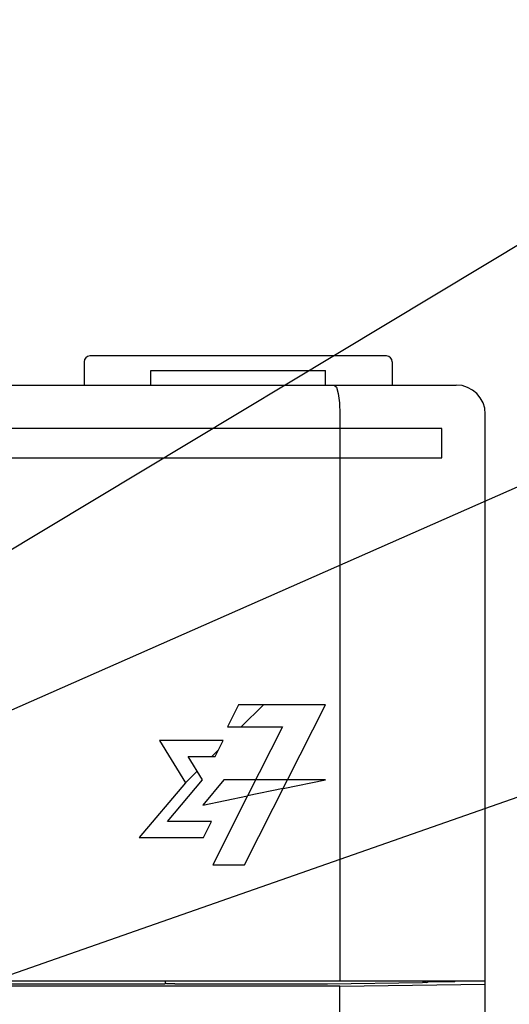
# Model space of a CAD drawing. Extents: x 0 to 840, y 0 to 594.
# Tile 15 of 24: x 464 to 481, y 419 to 453. Entities that reach past the tile are written whole.
import ezdxf

# ---------------------------------------------------------------- set-up
doc = ezdxf.new("R2010")
doc.units = 0
doc.header["$LTSCALE"] = 46.2
for name, color, linetype in [('ALL_AXIS', 7, 'CONTINUOUS'), ('ALL_CURVE', 7, 'CONTINUOUS'), ('ALL_FEATURES', 7, 'CONTINUOUS'), ('ALL_NOTE', 7, 'CONTINUOUS')]:
    doc.layers.add(name, color=color, linetype=linetype)

msp = doc.modelspace()

# ---------------------------------------------------------------- linework, layer by layer
at = {"layer": 'ALL_AXIS', "color": 7, "linetype": 'CONTINUOUS'}
msp.add_line((468.5, 440.5), (474.5, 440.5), dxfattribs=at)
at = {"layer": 'ALL_CURVE', "color": 4, "linetype": 'CONTINUOUS'}
for p, q in [((478.5, 438.5), (441.5, 438.5)), ((478.5, 437.5), (478.5, 438.5)), ((459.5, 437.5), (478.5, 437.5)), ((471.514, 429), (471.133, 428.24)), ((474.5, 429), (471.514, 429)), ((473.195, 426.416), (474.5, 429)), ((471.133, 428.24), (473.023, 428.24)), ((473.023, 428.24), (471.822, 425.864)), ((468.792, 427.772), (469.688, 426.319)), ((470.984, 427.772), (468.792, 427.772)), ((470.707, 427.225), (470.984, 427.772)), ((470.275, 426.416), (469.776, 427.225)), ((469.776, 427.225), (470.707, 427.225)), ((469.688, 426.319), (468.099, 424.435)), ((469.069, 424.983), (470.275, 426.416)), ((471.01, 426.416), (470.287, 425.547)), ((474.5, 426.416), (471.01, 426.416)), ((471.723, 423.5), (473.195, 426.416)), ((473.044, 426.116), (474.5, 426.416)), ((470.287, 425.547), (471.822, 425.864)), ((471.822, 425.864), (470.626, 423.5)), ((473.044, 426.116), (471.822, 425.864)), ((470.583, 424.983), (469.069, 424.983)), ((470.305, 424.435), (470.583, 424.983)), ((468.099, 424.435), (470.305, 424.435)), ((470.626, 423.5), (471.723, 423.5))]:
    msp.add_line(p, q, dxfattribs=at)
at = {"layer": 'ALL_CURVE', "color": 2, "linetype": 'CONTINUOUS'}
for p, q in [((471.609, 428.24), (472.369, 429)), ((470.595, 427.225), (470.822, 427.453)), ((469.688, 426.319), (470.088, 426.719))]:
    msp.add_line(p, q, dxfattribs=at)
at = {"layer": 'ALL_FEATURES', "color": 7, "linetype": 'CONTINUOUS'}
for p, q in [((466.2, 440.8), (466.2, 440)), ((476.6, 441), (466.4, 441)), ((476.8, 440.8), (476.8, 440)), ((468.5, 440), (468.5, 440.5)), ((474.5, 440), (474.5, 440.5)), ((411, 440), (479, 440)), ((475, 439), (475, 419.5)), ((480, 272.5), (480, 439)), ((440, 419.5), (480, 419.5)), ((468.977, 419.388), (442.035, 419.388)), ((468.977, 419.388), (469, 419.434)), ((469, 419.434), (469, 419.5)), ((469.025, 419.409), (469, 419.434)), ((469.325, 419.399), (474.537, 419.399)), ((475, 419.318), (480, 419.388)), ((478.958, 419.479), (478.96, 419.5)), ((478.958, 419.479), (478.958, 419.5)), ((475, 419.318), (439.395, 419.318)), ((475, 415.25), (475, 419.318))]:
    msp.add_line(p, q, dxfattribs=at)
for points in [[(474.807, 440), (474.88, 439.925), (474.943, 439.711), (474.985, 439.386), (475, 439)], [(469.325, 419.399), (469.212, 419.399), (469.116, 419.402), (469.051, 419.405), (469.025, 419.409)], [(474.537, 419.399), (474.575, 419.399), (477.844, 419.445)], [(477.975, 419.448), (477.917, 419.446), (477.844, 419.445)], [(477.975, 419.448), (478.017, 419.453), (478.033, 419.464)], [(478.033, 419.464), (478.034, 419.473), (478.035, 419.485)], [(478.035, 419.485), (478.493, 419.482), (478.958, 419.479)]]:
    msp.add_lwpolyline(points, dxfattribs=at)
for centre, radius, start, end in [((466.4, 440.8), 0.2, 90, 180), ((476.6, 440.8), 0.2, 0, 90), ((479, 439), 1, 0, 90)]:
    msp.add_arc(centre, radius, start, end, dxfattribs=at)
at = {"layer": 'ALL_NOTE', "color": 2, "linetype": 'CONTINUOUS'}
for p, q in [((459.5, 431.825), (494, 452.57)), ((459.5, 426.968), (494, 442.188)), ((444.463, 413.001), (492.92, 429.958))]:
    msp.add_line(p, q, dxfattribs=at)

doc.saveas('drawing.dxf')
